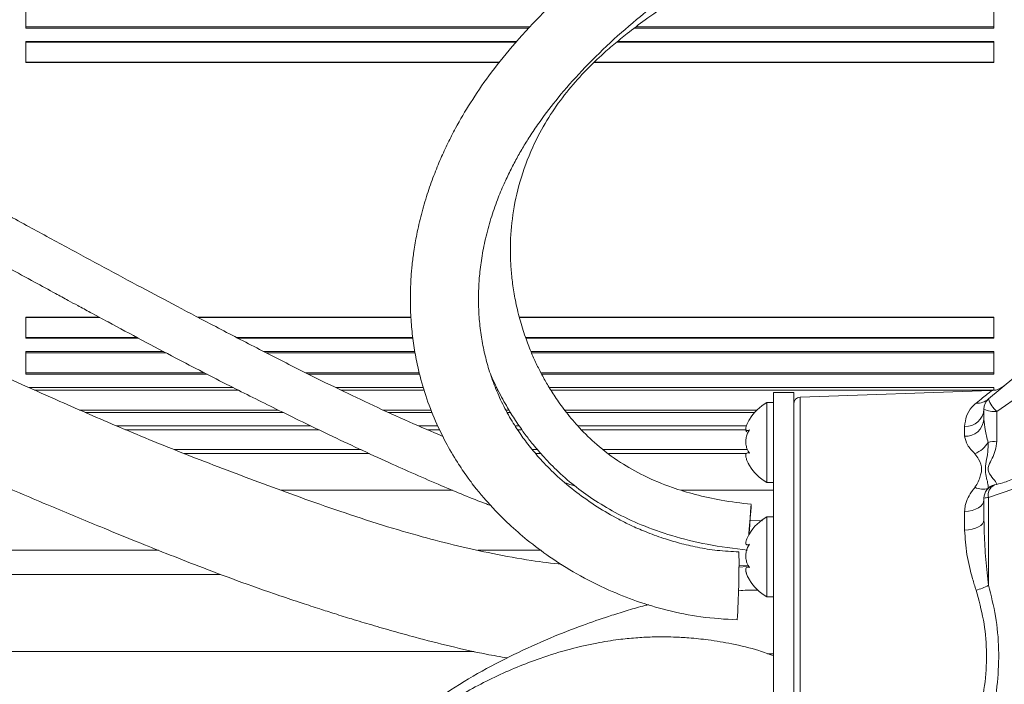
# Model space of a CAD drawing. Header units: millimetres. Extents: x 0 to 8410, y 0 to 5940.
# Tile 229 of 256: x 7245 to 7393, y 1804 to 1904. Entities that reach past the tile are written whole.
import ezdxf

# ---------------------------------------------------------------- set-up
doc = ezdxf.new("R2010")
doc.units = ezdxf.units.MM
doc.header["$LTSCALE"] = 10

msp = doc.modelspace()

# ---------------------------------------------------------------- linework, layer by layer
at = {"color": 7, "linetype": 'Continuous', "lineweight": 0}
for p, q in [((7246.000714, 1902.263567), (7246.000714, 1905.668423)), ((7391.000717, 1902.263567), (7391.000717, 1905.668423)), ((7246.000714, 1902.263567), (7321.354738, 1902.263567)), ((7337.125427, 1902.263567), (7391.000717, 1902.263567)), ((7246.000714, 1900.263533), (7319.526738, 1900.263533)), ((7246.000714, 1897.101984), (7246.000714, 1900.263533)), ((7334.603495, 1900.263533), (7391.000717, 1900.263533)), ((7391.000717, 1897.101984), (7391.000717, 1900.263533)), ((7246.000714, 1897.101984), (7316.92732, 1897.101984)), ((7331.095568, 1897.101984), (7391.000717, 1897.101984)), ((7246.000714, 1858.987525), (7256.94809, 1858.987525)), ((7246.000714, 1855.825976), (7246.000714, 1858.987525)), ((7271.703145, 1858.987525), (7303.688965, 1858.987525)), ((7319.908581, 1858.987525), (7391.000717, 1858.987525)), ((7391.000717, 1855.825976), (7391.000717, 1858.987525)), ((7246.000714, 1855.825976), (7262.868843, 1855.825976)), ((7277.761853, 1855.825976), (7303.980804, 1855.825976)), ((7320.881656, 1855.825976), (7391.000717, 1855.825976)), ((7246.000714, 1853.825972), (7266.627452, 1853.825972)), ((7246.000714, 1850.421086), (7246.000714, 1853.825972)), ((7281.630344, 1853.825972), (7304.270006, 1853.825972)), ((7321.648351, 1853.825972), (7391.000717, 1853.825972)), ((7391.000717, 1850.421086), (7391.000717, 1853.825972)), ((7246.000714, 1850.421086), (7273.167855, 1850.421086)), ((7288.356117, 1850.421086), (7305.011189, 1850.421086)), ((7323.254398, 1850.421086), (7391.000717, 1850.421086)), ((7390.183239, 1846.713051), (7393.981947, 1849.876598)), ((7246.44748, 1848.421082), (7277.060083, 1848.421082)), ((7292.413018, 1848.421082), (7305.551982, 1848.421082)), ((7316.3371, 1848.421082), (7316.560662, 1848.421082)), ((7324.395231, 1848.421082), (7391.000717, 1848.421082)), ((7390.588774, 1847.978011), (7361.965827, 1846.978471)), ((7391.000717, 1848.017887), (7391.000717, 1848.421082)), ((7392.333775, 1848.542944), (7392.429373, 1848.62189)), ((7361.000723, 1847.69477), (7358.000717, 1847.69477)), ((7358.000717, 1769.788191), (7358.000717, 1847.69477)), ((7361.000723, 1769.788191), (7361.000723, 1847.69477)), ((7358.000717, 1846.194759), (7357.000715, 1846.194759)), ((7357.000715, 1846.194759), (7357.000715, 1835.143402)), ((7389.500721, 1843.653277), (7389.500721, 1845.208302)), ((7254.890582, 1844.694272), (7284.549973, 1844.694272)), ((7300.336606, 1844.694272), (7306.85646, 1844.694272)), ((7318.111024, 1844.694272), (7318.584821, 1844.694272)), ((7326.960734, 1844.694272), (7355.139858, 1844.694272)), ((7259.541369, 1842.694268), (7288.67676, 1842.694268)), ((7304.805345, 1842.694268), (7307.72183, 1842.694268)), ((7319.285116, 1842.694268), (7319.878853, 1842.694268)), ((7328.666798, 1842.694268), (7353.935501, 1842.694268)), ((7354.069373, 1841.973171), (7354.332155, 1841.973171)), ((7269.684396, 1838.544771), (7297.468669, 1838.544771)), ((7322.358451, 1838.544771), (7323.122806, 1838.544771)), ((7333.303726, 1838.544771), (7353.948749, 1838.544771)), ((7354.378021, 1838.639841), (7354.161641, 1838.639841)), ((7357.000715, 1835.143402), (7357.000715, 1834.194765)), ((7357.000715, 1834.194765), (7358.000717, 1834.194765)), ((7389.500721, 1828.589246), (7389.500721, 1831.861094)), ((7358.000717, 1829.069779), (7357.000715, 1829.069779)), ((7357.000715, 1829.069779), (7357.000715, 1817.069754)), ((7356.344781, 1828.484997), (7354.476831, 1828.556523)), ((7354.069359, 1824.84816), (7354.332155, 1824.84816)), ((7239.500723, 1824.044779), (7265.853829, 1824.044779)), ((7313.712261, 1824.044779), (7323.162681, 1824.044779)), ((7354.06015, 1821.635619), (7352.808512, 1821.530894)), ((7352.813161, 1821.781889), (7354.268826, 1821.705923)), ((7354.378021, 1821.51483), (7354.161641, 1821.51483)), ((7357.000715, 1817.069754), (7358.000717, 1817.069754)), ((7357.105053, 1808.55836), (7358.000717, 1808.517412))]:
    msp.add_line(p, q, dxfattribs=at)
at = {"color": 8, "linetype": 'Continuous', "lineweight": 0}
for p, q in [((7246.000714, 1902.471706), (7321.544981, 1902.471706)), ((7337.399742, 1902.471706), (7391.000717, 1902.471706)), ((7246.000714, 1900.177047), (7319.447688, 1900.177047)), ((7334.497756, 1900.177047), (7391.000717, 1900.177047)), ((7246.000714, 1897.18847), (7316.995955, 1897.18847)), ((7331.184125, 1897.18847), (7391.000717, 1897.18847)), ((7246.000714, 1858.901039), (7257.108188, 1858.901039)), ((7271.867684, 1858.901039), (7303.694657, 1858.901039)), ((7319.928921, 1858.901039), (7391.000717, 1858.901039)), ((7246.000714, 1855.912462), (7262.706301, 1855.912462)), ((7277.595079, 1855.912462), (7303.969777, 1855.912462)), ((7320.848501, 1855.912462), (7391.000717, 1855.912462)), ((7246.000714, 1853.617832), (7267.018623, 1853.617832)), ((7282.039723, 1853.617832), (7304.309732, 1853.617832)), ((7321.738205, 1853.617832), (7391.000717, 1853.617832)), ((7246.000714, 1850.629226), (7272.764525, 1850.629226)), ((7287.933907, 1850.629226), (7304.954908, 1850.629226)), ((7323.149613, 1850.629226), (7391.000717, 1850.629226)), ((7247.278831, 1848.051951), (7277.798778, 1848.051951)), ((7293.167448, 1848.051951), (7305.65179, 1848.051951)), ((7316.496841, 1848.051951), (7316.738761, 1848.051951)), ((7324.629969, 1848.051951), (7391.000717, 1848.051951)), ((7361.965827, 1846.978471), (7361.965827, 1805.944756)), ((7395.153656, 1847.419605), (7391.430921, 1844.862119)), ((7254.048264, 1845.063374), (7283.78833, 1845.063374)), ((7299.524478, 1845.063374), (7306.720084, 1845.063374)), ((7317.913926, 1845.063374), (7318.370587, 1845.063374)), ((7326.691768, 1845.063374), (7355.4885, 1845.063374)), ((7391.430921, 1844.862119), (7391.430921, 1840.376482)), ((7260.924793, 1842.113808), (7289.874471, 1842.113808)), ((7306.14934, 1842.113808), (7307.99847, 1842.113808)), ((7319.657928, 1842.113808), (7320.29017, 1842.113808)), ((7329.211987, 1842.113808), (7353.85578, 1842.113808)), ((7386.605418, 1841.134891), (7386.605418, 1842.586056)), ((7268.232173, 1839.125231), (7296.223677, 1839.125231)), ((7321.857504, 1839.125231), (7322.630069, 1839.125231)), ((7332.530818, 1839.125231), (7353.985465, 1839.125231)), ((7284.210927, 1833.044753), (7309.925011, 1833.044753)), ((7344.15961, 1833.044753), (7358.000717, 1833.044753)), ((7393.981947, 1833.258048), (7390.183239, 1831.939861)), ((7390.183239, 1831.939861), (7390.183239, 1818.81018)), ((7386.605418, 1827.076927), (7386.605418, 1829.883024)), ((7275.145179, 1820.444778), (7223.000727, 1820.444778)), ((7223.000727, 1808.891013), (7313.132218, 1808.891013)), ((7361.965827, 1805.944756), (7361.965827, 1764.911071))]:
    msp.add_line(p, q, dxfattribs=at)
at = {"color": 8, "linetype": 'Continuous', "lineweight": 0, "flags": 128}
for points in [[(7389.500721, 1831.596181), (7389.445602, 1831.269101), (7389.28227, 1830.95403), (7389.016732, 1830.662564), (7388.658739, 1830.405399), (7388.221449, 1830.191985), (7387.720927, 1830.030188), (7387.175574, 1829.92591), (7386.605418, 1829.883024)], [(7389.500721, 1828.589246), (7389.445602, 1828.300491), (7389.28227, 1828.022376), (7389.016732, 1827.765063), (7388.658739, 1827.538058), (7388.221449, 1827.349648), (7387.720927, 1827.206806), (7387.175574, 1827.114776), (7386.605418, 1827.076927)]]:
    msp.add_lwpolyline(points, dxfattribs=at)
at = {"color": 7, "linetype": 'Continuous', "lineweight": 0, "flags": 128}
for points in [[(7354.418835, 1827.800259), (7354.503131, 1828.896269), (7354.573539, 1829.840645), (7354.6224, 1830.531046), (7354.644454, 1830.892638), (7354.637287, 1830.88629), (7354.601688, 1830.512658), (7354.541502, 1829.812214), (7354.463271, 1828.860894), (7354.375443, 1827.761784), (7354.287571, 1826.633975), (7354.263416, 1826.318756)], [(7354.307896, 1826.398567), (7354.329771, 1826.671407), (7354.418835, 1827.800259)]]:
    msp.add_lwpolyline(points, dxfattribs=at)
at = {"color": 7, "linetype": 'Continuous', "lineweight": 0}
for centre, radius, start, end in [((7362.000719, 1845.979076), 1, 92, 180), ((7391.500719, 1845.208303), 2, 131.20369917, 180), ((7360.3997, 1840.075376), 7, 119.04974724, 149.33627736), ((7360.3997, 1840.075376), 7, 149.33627736, 152.51125362), ((7360.3997, 1840.314154), 7, 207.43744335, 210.5143211), ((7360.3997, 1840.314154), 7, 210.5143211, 240.95025276), ((7391.500719, 1831.861106), 2, 103.22412591, 180), ((7360.3997, 1822.950376), 7, 119.04974724, 149.33623771), ((7360.3997, 1822.950376), 7, 149.33623771, 152.51134612), ((7219.521188, 1822.196264), 133.293905, 356.30929597, 0.69478696), ((7360.3997, 1823.189154), 7, 207.43736953, 210.51437244), ((7360.3997, 1823.189154), 7, 210.51437244, 240.95025276)]:
    msp.add_arc(centre, radius, start, end, dxfattribs=at)
at = {"color": 8, "linetype": 'Continuous', "lineweight": 0}
for centre, radius, start, end in [((7388.51115, 1848.656452), 2.563726, 265.53868278, 310.708484), ((7394.246979, 1848.106361), 4.295963, 198.92499294, 229.04145807), ((7386.691577, 1845.400444), 2.815707, 268.24650264, 356.08713376), ((7390.975642, 1847.877795), 3.049849, 241.07891435, 278.58515039), ((7386.739777, 1843.903932), 2.772299, 267.22208608, 354.81255591), ((7391.414073, 1835.11076), 5.265749, 89.81668311, 104.23462869), ((7386.484897, 1842.44709), 4.265158, 293.00502711, 328.44140946), ((7389.271522, 1835.533154), 2.333955, 241.32991338, 291.29807644), ((7391.494454, 1831.857378), 2.035884, 91.78830111, 132.49120183), ((7391.769278, 1832.339842), 1.635697, 115.97699774, 194.15420134), ((7390.084405, 1829.799878), 2.142265, 87.3556929, 105.81076033), ((7385.997652, 1826.569263), 8.816037, 285.21755536, 298.34435756)]:
    msp.add_arc(centre, radius, start, end, dxfattribs=at)
at = {"color": 7, "linetype": 'Continuous', "lineweight": 0}
for points, knots in [([(7400.980717, 1934.144721), (7398.867551, 1934.144946), (7394.947268, 1934.145364), (7389.525847, 1934.032631), (7385.046695, 1933.802898), (7381.385209, 1933.49538), (7377.253323, 1933.019663), (7372.315819, 1932.214813), (7366.212619, 1930.7701), (7360.003913, 1928.760523), (7353.796447, 1926.141288), (7347.868307, 1923.085218), (7341.634433, 1919.354274), (7335.256027, 1914.923373), (7328.81419, 1909.703641), (7323.327331, 1904.524764), (7318.824661, 1899.599723), (7315.380056, 1895.262086), (7312.5916, 1891.178827), (7310.622337, 1887.811435), (7309.188328, 1885.022318), (7308.096563, 1882.662927), (7307.055388, 1880.120056), (7306.072857, 1877.331647), (7305.213761, 1874.382672), (7304.557558, 1871.51665), (7304.12194, 1868.989217), (7303.854716, 1866.864706), (7303.679202, 1864.836413), (7303.577841, 1862.574814), (7303.595903, 1859.969825), (7303.778938, 1857.1837), (7304.136637, 1854.369868), (7304.739067, 1851.206756), (7305.681293, 1847.706105), (7307.076203, 1843.913113), (7308.736557, 1840.416582), (7310.452237, 1837.468349), (7311.777748, 1835.504796), (7312.751583, 1834.178297), (7313.563921, 1833.127184), (7314.725068, 1831.726267), (7316.333687, 1829.952071), (7318.463099, 1827.840776), (7321.172481, 1825.470864), (7324.512316, 1822.960986), (7328.562827, 1820.412379), (7332.948651, 1818.183293), (7337.51492, 1816.356475), (7342.119973, 1814.971695), (7347.178646, 1813.954898), (7350.718945, 1813.73111), (7352.538667, 1813.616082)], [0, 0, 0, 0, 0.0243904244, 0.0452483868, 0.062587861, 0.0762003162, 0.087772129, 0.1108413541, 0.1344738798, 0.1615726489, 0.18899283, 0.2168001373, 0.2445905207, 0.281758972, 0.3189785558, 0.3578393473, 0.3882390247, 0.4171263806, 0.4430352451, 0.4675097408, 0.481723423, 0.4963363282, 0.5123774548, 0.5299558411, 0.5490565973, 0.5679130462, 0.5837186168, 0.596440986, 0.6077920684, 0.6218803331, 0.6387177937, 0.6562849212, 0.6738264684, 0.6913047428, 0.7155665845, 0.7394951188, 0.7626462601, 0.7816432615, 0.7959311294, 0.8007959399, 0.8077039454, 0.8172773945, 0.8293899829, 0.8439004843, 0.8606351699, 0.8793814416, 0.8999833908, 0.9223531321, 0.9402593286, 0.9591220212, 0.978988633, 1, 1, 1, 1]), ([(7352.805129, 1823.812589), (7351.71868, 1823.864305), (7349.619539, 1823.964225), (7346.644893, 1824.459093), (7343.960245, 1825.079678), (7341.34707, 1825.86068), (7338.894115, 1826.764704), (7336.675422, 1827.740806), (7334.233984, 1828.962091), (7331.467514, 1830.580969), (7328.384372, 1832.751326), (7325.650326, 1835.046217), (7323.393191, 1837.293761), (7321.566948, 1839.415034), (7320.003711, 1841.507903), (7318.537985, 1843.799308), (7317.226566, 1846.268641), (7316.110648, 1848.855451), (7315.263878, 1851.342586), (7314.613135, 1853.841186), (7314.145654, 1856.359007), (7313.869499, 1858.878528), (7313.778667, 1861.098312), (7313.80227, 1863.119839), (7313.935135, 1865.286142), (7314.255778, 1867.877181), (7314.817939, 1870.754782), (7315.603365, 1873.657385), (7316.546395, 1876.391017), (7317.533201, 1878.782903), (7318.510068, 1880.857825), (7319.484565, 1882.720961), (7320.509102, 1884.507528), (7321.662035, 1886.354658), (7323.332811, 1888.809731), (7325.808368, 1892.041861), (7329.292186, 1895.995955), (7333.412504, 1900.070011), (7337.460074, 1903.589317), (7341.11784, 1906.46612), (7344.268025, 1908.757608), (7347.427758, 1910.882162), (7350.688059, 1912.901986), (7354.325467, 1914.955978), (7358.614232, 1917.105967), (7363.748306, 1919.25725), (7369.67601, 1921.160887), (7376.355468, 1922.632313), (7383.81536, 1923.561844), (7392.111016, 1923.944966), (7397.91999, 1923.944868), (7400.980717, 1923.944816)], [0, 0, 0, 0, 0.0138887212, 0.026834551, 0.0388388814, 0.0498714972, 0.0629960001, 0.0741948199, 0.083471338, 0.1017926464, 0.1212488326, 0.1417429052, 0.1608692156, 0.1776089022, 0.1933983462, 0.2117881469, 0.2330874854, 0.2539578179, 0.2752116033, 0.2938319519, 0.3149484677, 0.3369815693, 0.3555996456, 0.3691714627, 0.3863819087, 0.4079533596, 0.4312199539, 0.4552746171, 0.4774191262, 0.4960876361, 0.5115213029, 0.5257858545, 0.5393542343, 0.5529426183, 0.5684515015, 0.5954400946, 0.6267521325, 0.6600340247, 0.6919700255, 0.7124263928, 0.7321574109, 0.7511127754, 0.7692329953, 0.7883833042, 0.8112483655, 0.8368366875, 0.8644302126, 0.893954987, 0.9258263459, 0.9609181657, 1, 1, 1, 1]), ([(7354.644722, 1830.936417), (7353.142207, 1831.119804), (7350.294448, 1831.467382), (7346.344712, 1832.339076), (7342.410877, 1833.519392), (7338.609047, 1835.109798), (7334.783642, 1837.294074), (7331.587553, 1839.717669), (7328.970909, 1842.266238), (7326.992237, 1844.594832), (7325.460339, 1846.704651), (7324.261112, 1848.595347), (7323.283741, 1850.329008), (7322.425021, 1852.036668), (7321.588244, 1853.91791), (7320.737518, 1856.140312), (7319.935835, 1858.717469), (7319.306862, 1861.396391), (7318.894327, 1863.910138), (7318.656587, 1866.227774), (7318.55651, 1868.474936), (7318.60207, 1871.568322), (7319.040918, 1875.617785), (7320.289791, 1880.633039), (7322.185724, 1885.24324), (7324.475785, 1889.258204), (7326.874795, 1892.604852), (7329.456098, 1895.561296), (7331.885325, 1897.926222), (7334.058907, 1899.838031), (7336.233538, 1901.615078), (7338.936202, 1903.663063), (7342.400211, 1906.079259), (7346.514175, 1908.710727), (7350.893922, 1911.290391), (7355.094676, 1913.597933), (7358.830697, 1915.543858), (7362.088159, 1917.175591), (7365.094951, 1918.626053), (7368.353463, 1920.072472), (7370.718072, 1921.111537), (7372.165533, 1921.594995), (7372.218973, 1921.612844)], [0, 0, 0, 0, 0.0254105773, 0.0481613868, 0.068660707, 0.0963054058, 0.1212554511, 0.1511475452, 0.1769644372, 0.1996262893, 0.2201699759, 0.2379791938, 0.2538617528, 0.2698108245, 0.2863773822, 0.306875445, 0.3320407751, 0.3580436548, 0.3809984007, 0.4014675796, 0.4221028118, 0.4431088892, 0.4870946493, 0.5340941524, 0.581656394, 0.6165067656, 0.6491529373, 0.679339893, 0.7052322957, 0.7225702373, 0.7402643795, 0.7628926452, 0.7904923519, 0.8229602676, 0.8565937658, 0.8864642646, 0.9124389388, 0.9345501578, 0.953420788, 0.9731927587, 0.999010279, 1, 1, 1, 1]), ([(7308.477706, 1841.108218), (7306.7924, 1841.828228), (7303.295292, 1843.32229), (7298.143742, 1845.674031), (7292.799272, 1848.21177), (7287.112202, 1851.020832), (7280.924759, 1854.175291), (7274.675741, 1857.4186), (7268.793366, 1860.511774), (7263.21606, 1863.474249), (7257.713699, 1866.423209), (7251.966364, 1869.528551), (7245.861943, 1872.852764), (7239.783701, 1876.180808), (7233.959634, 1879.38052), (7228.696907, 1882.268913), (7223.893627, 1884.887411), (7219.885032, 1887.045304), (7216.782124, 1888.694756), (7214.158564, 1890.073821), (7211.618453, 1891.39147), (7209.008951, 1892.715982), (7206.485278, 1893.95004), (7204.167204, 1895.001628), (7202.223152, 1895.767486), (7200.648339, 1896.248068), (7199.394513, 1896.48449), (7198.46143, 1896.534701), (7197.626272, 1896.466623), (7196.849297, 1896.298024), (7195.983046, 1895.939929), (7195.144921, 1895.337333), (7194.600932, 1894.76872), (7194.404201, 1894.419243), (7194.375208, 1894.36774)], [0, 0, 0, 0, 0.0326792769, 0.067811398, 0.101033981, 0.1383668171, 0.1811305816, 0.2253558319, 0.2646934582, 0.3006326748, 0.3392527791, 0.3776726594, 0.4195576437, 0.4666716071, 0.5059726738, 0.5446167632, 0.5821447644, 0.6148611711, 0.6401215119, 0.6605502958, 0.6852158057, 0.7131679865, 0.7433957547, 0.7759477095, 0.8103463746, 0.8416006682, 0.8687507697, 0.8919603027, 0.9049340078, 0.9217723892, 0.942452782, 0.9669256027, 0.9951257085, 1, 1, 1, 1]), ([(7198.674134, 1889.63221), (7198.678711, 1889.628818), (7198.693791, 1889.617643), (7198.938568, 1889.570666), (7199.56438, 1889.393226), (7200.568402, 1889.033702), (7202.047342, 1888.415152), (7204.110479, 1887.458334), (7206.749566, 1886.151975), (7209.739296, 1884.618808), (7212.781403, 1883.026582), (7215.66509, 1881.496866), (7218.467268, 1879.994655), (7221.4502, 1878.381379), (7224.981883, 1876.456069), (7229.239571, 1874.121373), (7233.948061, 1871.532897), (7238.765526, 1868.891294), (7243.199094, 1866.468527), (7247.064044, 1864.360049), (7250.040115, 1862.736931), (7252.19495, 1861.563914), (7253.927216, 1860.622491), (7255.911708, 1859.546362), (7260.781914, 1856.914887), (7267.718319, 1853.214486), (7276.133673, 1848.865398), (7283.788904, 1845.042413), (7291.732686, 1841.193883), (7299.974058, 1837.328961), (7307.833366, 1833.880274), (7312.926794, 1831.743839), (7315.418667, 1830.829563), (7315.637699, 1830.749199)], [0, 0, 0, 0, 0.0105319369, 0.0346951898, 0.0606647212, 0.0887553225, 0.1189604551, 0.1515850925, 0.1866264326, 0.2198007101, 0.2497463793, 0.27602558, 0.2982816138, 0.3219667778, 0.3500654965, 0.3830398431, 0.4213167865, 0.4574669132, 0.491132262, 0.5196425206, 0.5425093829, 0.5562959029, 0.5666847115, 0.5802902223, 0.5995649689, 0.67256945, 0.7298003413, 0.7788219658, 0.8341224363, 0.8962430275, 0.9501028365, 0.9956141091, 1, 1, 1, 1]), ([(7326.277858, 1821.932033), (7324.760306, 1822.114411), (7321.289824, 1822.531491), (7316.082433, 1823.49324), (7310.616452, 1824.693696), (7305.118751, 1826.112042), (7299.23232, 1827.838496), (7293.150606, 1829.831995), (7287.20689, 1831.93441), (7281.586484, 1834.001549), (7276.140484, 1836.033168), (7270.671686, 1838.135873), (7265.266597, 1840.295013), (7260.179267, 1842.411223), (7255.493537, 1844.422938), (7250.661521, 1846.544537), (7245.368267, 1848.89706), (7239.598479, 1851.48211), (7233.877518, 1854.113163), (7228.386186, 1856.690659), (7223.087756, 1859.208356), (7217.948461, 1861.672165), (7213.555715, 1863.796578), (7209.933439, 1865.551678), (7207.21473, 1866.868422), (7205.000777, 1867.937395), (7203.256444, 1868.77649), (7201.978724, 1869.393767), (7201.106334, 1869.838433), (7201.043783, 1869.865163), (7201.018325, 1869.876042)], [0, 0, 0, 0, 0.0294120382, 0.0672621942, 0.101846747, 0.1370898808, 0.1765967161, 0.2200142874, 0.2604933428, 0.2980893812, 0.3355904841, 0.3728474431, 0.4115972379, 0.4483283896, 0.4801264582, 0.5112527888, 0.5515920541, 0.594278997, 0.6363902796, 0.6777711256, 0.7180779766, 0.7592403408, 0.8031058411, 0.8335118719, 0.8644778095, 0.8944191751, 0.9235780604, 0.9521824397, 0.9805384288, 1, 1, 1, 1]), ([(7193.841896, 1856.735036), (7193.824329, 1856.73792), (7193.688795, 1856.760167), (7194.380874, 1856.462063), (7195.287482, 1855.997465), (7196.756388, 1855.272634), (7198.686138, 1854.328227), (7201.128537, 1853.150308), (7203.959187, 1851.782709), (7207.095057, 1850.265248), (7210.507083, 1848.61588), (7215.133762, 1846.387214), (7220.925314, 1843.618092), (7227.86439, 1840.372463), (7234.86345, 1837.152741), (7242.237193, 1833.839631), (7249.931721, 1830.556945), (7256.824119, 1827.698558), (7262.459179, 1825.401056), (7267.184174, 1823.50531), (7272.143149, 1821.559908), (7277.805692, 1819.420725), (7282.972307, 1817.597801), (7287.138794, 1816.199416), (7289.876246, 1815.307245), (7292.36292, 1814.516101), (7294.957671, 1813.71061), (7297.88217, 1812.830249), (7301.038232, 1811.916491), (7304.96263, 1810.831083), (7309.605549, 1809.6509), (7314.218865, 1808.590282), (7317.087434, 1808.097314), (7318.14856, 1807.914958)], [0, 0, 0, 0, 0.0054322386, 0.0419103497, 0.0767735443, 0.1099030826, 0.1417193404, 0.1727477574, 0.2031540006, 0.2327030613, 0.2616214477, 0.2898292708, 0.3432719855, 0.3933484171, 0.441603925, 0.4933057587, 0.5492691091, 0.6010829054, 0.6348584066, 0.6644695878, 0.6973183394, 0.7352654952, 0.7784540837, 0.8004672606, 0.8179690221, 0.8326065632, 0.8494961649, 0.8689541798, 0.8898954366, 0.9111183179, 0.9453203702, 0.9797732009, 1, 1, 1, 1]), ([(7315.612084, 1850.421086), (7315.639956, 1850.351667), (7316.058196, 1849.30999), (7317.01725, 1847.416149), (7318.417212, 1844.910141), (7319.65225, 1843.002894), (7320.751724, 1841.450176), (7321.884912, 1839.968511), (7323.440685, 1838.131234), (7325.508487, 1835.991292), (7328.023168, 1833.781542), (7330.966624, 1831.623327), (7334.30079, 1829.623417), (7338.249842, 1827.757538), (7342.873171, 1826.127212), (7348.223697, 1824.800724), (7352.074419, 1824.314169), (7354.105017, 1824.057594)], [0, 0, 0, 0, 0.005623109, 0.0843782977, 0.1553578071, 0.2131769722, 0.2447947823, 0.2879650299, 0.3432813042, 0.4091918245, 0.4842800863, 0.5532612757, 0.6278666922, 0.7085019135, 0.7962499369, 0.8925566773, 1, 1, 1, 1]), ([(7392.429112, 1848.622218), (7392.437591, 1848.629117), (7392.453866, 1848.64236), (7392.452702, 1848.641448), (7392.452334, 1848.641097), (7392.450847, 1848.639923), (7392.446962, 1848.636813), (7392.441602, 1848.632542), (7392.433342, 1848.625945), (7392.407399, 1848.605583), (7392.308717, 1848.530152), (7392.106854, 1848.394003), (7391.691074, 1848.177475), (7391.16783, 1848.004836), (7390.752277, 1847.996146), (7390.586226, 1847.992674)], [0, 0, 0, 0, 0.1283570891, 0.2463833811, 0.2973972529, 0.3291350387, 0.3403459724, 0.3460423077, 0.3496820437, 0.3553400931, 0.3797364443, 0.4700749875, 0.5943603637, 0.837909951, 1, 1, 1, 1]), ([(7354.408032, 1842.083529), (7354.260216, 1842.024672), (7354.004104, 1841.922696), (7353.833859, 1842.075289), (7353.830475, 1842.393551), (7353.95511, 1842.826938), (7354.120367, 1843.155308), (7354.19578, 1843.305156)], [0, 0, 0, 0, 0.2668791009, 0.462402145, 0.6583920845, 0.8441106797, 1, 1, 1, 1]), ([(7354.408032, 1838.587299), (7354.260144, 1838.802373), (7354.00391, 1839.175015), (7353.834403, 1839.924834), (7353.828449, 1840.62854), (7353.971447, 1841.298959), (7354.185036, 1841.77544), (7354.353353, 1842.007985), (7354.408032, 1842.083529)], [0, 0, 0, 0, 0.235565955, 0.4081467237, 0.5811459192, 0.7450728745, 0.917184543, 1, 1, 1, 1]), ([(7353.857047, 1842.225239), (7353.84989, 1842.13728), (7353.832573, 1841.924446), (7353.924995, 1841.845841), (7353.979221, 1841.799721)], [0, 0, 0, 0, 0.4132774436, 1, 1, 1, 1]), ([(7354.408032, 1836.698547), (7354.260151, 1836.972479), (7354.003921, 1837.447115), (7353.834405, 1838.044091), (7353.82843, 1838.430483), (7353.971437, 1838.632596), (7354.185006, 1838.655308), (7354.353342, 1838.603976), (7354.408032, 1838.587299)], [0, 0, 0, 0, 0.2355525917, 0.4081364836, 0.5811351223, 0.7450643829, 0.9171740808, 1, 1, 1, 1]), ([(7354.193515, 1837.089136), (7354.21093, 1837.051153), (7354.268398, 1836.925807), (7354.350683, 1836.791886), (7354.408032, 1836.698547)], [0, 0, 0, 0, 0.3030329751, 1, 1, 1, 1]), ([(7394.367478, 1834.986642), (7394.33665, 1834.971084), (7393.655201, 1834.627157), (7392.532658, 1834.189988), (7391.469638, 1833.939557), (7391.047916, 1833.840206)], [0, 0, 0, 0, 0.0277899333, 0.6143043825, 1, 1, 1, 1]), ([(7328.220165, 1833.694831), (7327.979599, 1833.763873), (7327.49947, 1833.90167), (7327.029637, 1834.0708), (7326.795212, 1834.155187)], [0, 0, 0, 0, 0.50104639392, 1, 1, 1, 1]), ([(7354.408032, 1824.958518), (7354.260223, 1824.899668), (7354.004117, 1824.7977), (7353.83386, 1824.95024), (7353.830456, 1825.268514), (7353.955098, 1825.701905), (7354.120361, 1826.030287), (7354.19578, 1826.180145)], [0, 0, 0, 0, 0.26686237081, 0.46238615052, 0.65837806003, 0.84409892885, 1, 1, 1, 1]), ([(7354.408032, 1821.462289), (7354.260144, 1821.677362), (7354.003911, 1822.050003), (7353.834401, 1822.799825), (7353.828453, 1823.503536), (7353.971436, 1824.173967), (7354.185042, 1824.650434), (7354.353353, 1824.882974), (7354.408032, 1824.958518)], [0, 0, 0, 0, 0.2355659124, 0.4081462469, 0.5811452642, 0.7450789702, 0.9171843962, 1, 1, 1, 1]), ([(7354.408032, 1819.573537), (7354.260145, 1819.847492), (7354.003914, 1820.32215), (7353.834402, 1820.91911), (7353.828451, 1821.305501), (7353.971445, 1821.507624), (7354.185031, 1821.530298), (7354.353353, 1821.478964), (7354.408032, 1821.462289)], [0, 0, 0, 0, 0.23556893, 0.4081483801, 0.5811474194, 0.7450771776, 0.9171877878, 1, 1, 1, 1]), ([(7353.857047, 1821.039126), (7353.850766, 1820.978394), (7353.83498, 1820.82577), (7353.97535, 1820.398929), (7354.184573, 1819.950155), (7354.353237, 1819.665888), (7354.408032, 1819.573537)], [0, 0, 0, 0, 0.2054970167, 0.5164323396, 0.8429005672, 1, 1, 1, 1]), ([(7355.613238, 1818.082616), (7355.538411, 1818.085495), (7354.582106, 1818.12229), (7353.617897, 1818.057743), (7352.729133, 1817.998246)], [0, 0, 0, 0, 0.0782464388, 1, 1, 1, 1]), ([(7339.268527, 1815.904692), (7339.081036, 1815.859021), (7338.066257, 1815.611834), (7336.228847, 1815.072172), (7333.305757, 1814.175861), (7329.615027, 1812.914371), (7324.930885, 1811.105868), (7319.703806, 1808.784435), (7314.264841, 1805.989111), (7309.200103, 1802.913953), (7304.563397, 1799.600622), (7300.410742, 1796.107349), (7296.706742, 1792.332337), (7293.669614, 1788.584573), (7291.378643, 1785.200557), (7289.821321, 1782.483291), (7288.769223, 1780.399895), (7287.932828, 1778.579652), (7287.06982, 1776.501076), (7286.101115, 1773.821747), (7285.10316, 1770.487009), (7284.201534, 1766.578717), (7283.415208, 1761.716511), (7282.925554, 1756.204303), (7282.813929, 1750.298255), (7283.069109, 1744.763322), (7283.607469, 1739.680857), (7284.296692, 1735.180366), (7284.949905, 1731.547537), (7285.478421, 1728.799062), (7285.885101, 1726.743124), (7286.293184, 1724.707097), (7286.781616, 1722.292491), (7287.417998, 1719.177469), (7288.32429, 1714.769321), (7289.457726, 1709.250732), (7290.714868, 1702.975366), (7291.879191, 1696.949937), (7292.938284, 1691.397176), (7293.90751, 1686.313448), (7294.820788, 1681.557953), (7295.718191, 1676.972405), (7296.570972, 1672.806717), (7297.414868, 1668.927705), (7298.291264, 1665.176677), (7299.334787, 1661.133685), (7300.570188, 1656.870054), (7301.937668, 1652.711464), (7303.270149, 1649.153488), (7304.430926, 1646.382498), (7305.386818, 1644.296214), (7306.340903, 1642.371863), (7307.455865, 1640.299495), (7308.892946, 1637.889659), (7310.58624, 1635.384301), (7312.804137, 1632.518929), (7315.41914, 1629.76466), (7318.056115, 1627.744864), (7320.273398, 1626.49517), (7322.236115, 1625.642897), (7324.585401, 1624.941974), (7326.99564, 1624.527182), (7329.118324, 1624.352507), (7330.867284, 1624.306222), (7332.45968, 1624.325641), (7334.194912, 1624.399706), (7336.233969, 1624.539929), (7338.690143, 1624.758194), (7341.295135, 1625.001197), (7344.241607, 1625.259293), (7347.539663, 1625.537028), (7351.529062, 1625.860649), (7355.885892, 1626.204668), (7360.492952, 1626.562528), (7364.87341, 1626.900582), (7369.088358, 1627.227751), (7373.192331, 1627.550263), (7377.410702, 1627.887084), (7381.425543, 1628.213209), (7385.223246, 1628.525044), (7388.992818, 1628.833072), (7393.324292, 1629.180854), (7398.489564, 1629.581519), (7404.448804, 1630.015596), (7410.882671, 1630.446822), (7417.465479, 1630.858188), (7424.120337, 1631.246153), (7431.465274, 1631.652229), (7439.363028, 1632.036774), (7447.535978, 1632.27339), (7455.078992, 1632.32707), (7461.889327, 1632.304421), (7467.983315, 1632.263175), (7473.672284, 1632.221051), (7480.121245, 1632.170441), (7487.797498, 1632.111371), (7496.879956, 1632.049154), (7506.739105, 1631.986835), (7517.01623, 1631.922906), (7527.547002, 1631.856772), (7538.155715, 1631.792104), (7549.038811, 1631.72784), (7560.181473, 1631.675376), (7571.554577, 1631.647804), (7583.060108, 1631.655627), (7594.49172, 1631.681491), (7605.583249, 1631.709774), (7616.081785, 1631.726229), (7625.238581, 1631.736816), (7633.209063, 1631.747407), (7640.256254, 1631.763558), (7646.853312, 1631.783597), (7652.905379, 1631.800696), (7658.31022, 1631.806229), (7663.000775, 1631.792509), (7666.914646, 1631.761568), (7670.04942, 1631.718539), (7672.459088, 1631.672075), (7674.23044, 1631.641377), (7675.412553, 1631.640659), (7676.314771, 1631.71889), (7677.109461, 1631.90385), (7677.891401, 1632.200032), (7678.593507, 1632.589578), (7679.206604, 1633.043505), (7679.766437, 1633.56177), (7680.435174, 1634.404896), (7681.040262, 1635.617529), (7681.381157, 1637.078426), (7681.380548, 1638.615558), (7681.015356, 1640.16122), (7680.311151, 1641.572394), (7679.347542, 1642.726328), (7678.144496, 1643.602165), (7677.071339, 1644.042209), (7676.228912, 1644.220404), (7675.525514, 1644.284658), (7674.695266, 1644.243072), (7673.640391, 1643.988925), (7672.515443, 1643.398079), (7671.442531, 1642.474623), (7671.026203, 1641.57938), (7670.816786, 1641.129062)], [0, 0, 0, 0, 0.0007560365, 0.0040919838, 0.0074441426, 0.0126392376, 0.0191701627, 0.0267681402, 0.0345869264, 0.0426268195, 0.0495225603, 0.0565422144, 0.0636499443, 0.0702838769, 0.0757810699, 0.0801426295, 0.0830127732, 0.0853144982, 0.0883292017, 0.0922582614, 0.0970917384, 0.1028323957, 0.1091051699, 0.1179314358, 0.1263267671, 0.134314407, 0.1419159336, 0.1490068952, 0.1549527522, 0.1587342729, 0.16171482, 0.164408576, 0.1680813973, 0.1728006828, 0.1785836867, 0.1879120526, 0.1972080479, 0.2058093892, 0.2136657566, 0.2207372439, 0.2272595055, 0.2336893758, 0.2400149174, 0.2448596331, 0.2502322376, 0.2561511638, 0.262583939, 0.2694271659, 0.2755372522, 0.2798884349, 0.2834543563, 0.2864594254, 0.2902157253, 0.2949312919, 0.3004682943, 0.3057939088, 0.3139891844, 0.3209335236, 0.3240806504, 0.3279558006, 0.3328335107, 0.3380243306, 0.3421390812, 0.3453786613, 0.3484048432, 0.3514935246, 0.3555223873, 0.360549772, 0.3659240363, 0.3704256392, 0.3767234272, 0.3835147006, 0.3910409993, 0.398495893, 0.4058930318, 0.4118923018, 0.4181356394, 0.4246425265, 0.4307883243, 0.4357871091, 0.4410898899, 0.4469402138, 0.4541563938, 0.4627265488, 0.4715829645, 0.480444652, 0.4893108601, 0.4981791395, 0.5095162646, 0.5203480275, 0.530317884, 0.539310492, 0.5472020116, 0.5541986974, 0.5614743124, 0.5721707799, 0.5837493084, 0.5963236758, 0.6100378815, 0.6234666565, 0.6374932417, 0.6521624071, 0.6675399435, 0.6836923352, 0.7006025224, 0.7180114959, 0.735654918, 0.7533079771, 0.7707540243, 0.7853226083, 0.8003052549, 0.8154783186, 0.8305489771, 0.8451375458, 0.8587713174, 0.8711998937, 0.8824612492, 0.8926407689, 0.9018606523, 0.9101807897, 0.9170784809, 0.9227584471, 0.9274852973, 0.9313867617, 0.9334196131, 0.9366944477, 0.9410847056, 0.9462120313, 0.951824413, 0.9576494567, 0.9627848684, 0.9672293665, 0.972185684, 0.976401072, 0.9800239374, 0.9816211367, 0.9831677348, 0.9853725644, 0.9883675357, 0.9920991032, 0.9960257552, 1, 1, 1, 1]), ([(7358.000717, 1808.244094), (7357.263035, 1808.515551), (7355.224719, 1809.265623), (7351.930574, 1810.026681), (7348.427977, 1810.628715), (7345.511334, 1810.928637), (7342.713006, 1811.082324), (7340.058262, 1811.090297), (7337.307557, 1810.949799), (7334.53863, 1810.66873), (7331.264147, 1810.141806), (7327.33112, 1809.236739), (7322.181547, 1807.650742), (7316.131131, 1805.162029), (7310.680324, 1802.168307), (7306.562927, 1799.33511), (7303.669118, 1796.950041), (7301.112531, 1794.335711), (7298.795178, 1791.446965), (7296.875975, 1788.552765), (7295.395289, 1785.896174), (7294.344163, 1783.714748), (7293.404849, 1781.498878), (7292.402156, 1778.704251), (7291.478334, 1775.342892), (7290.744572, 1771.607042), (7290.264635, 1767.890786), (7289.996204, 1764.17847), (7289.888361, 1760.236324), (7290.011145, 1756.186177), (7290.41375, 1752.158748), (7290.986805, 1748.70947), (7291.626323, 1745.87679), (7292.245704, 1743.51361), (7292.903619, 1741.201099), (7293.747125, 1738.407905), (7294.896126, 1734.743353), (7296.312753, 1730.087845), (7297.786362, 1724.7043), (7299.167676, 1719.068238), (7300.41645, 1713.334696), (7301.455811, 1707.876448), (7302.295367, 1702.833158), (7302.962582, 1698.394857), (7303.565654, 1693.994706), (7304.163593, 1689.18655), (7304.769607, 1683.820296), (7305.468927, 1677.975665), (7306.426853, 1671.758511), (7307.860399, 1665.551554), (7309.706314, 1659.806584), (7311.632212, 1655.313628), (7313.408602, 1652.019482), (7314.942689, 1649.590553), (7316.538488, 1647.395428), (7318.216866, 1645.360127), (7320.135719, 1643.336997), (7322.569564, 1641.228671), (7325.53972, 1639.282075), (7328.707482, 1637.789233), (7331.718398, 1636.71325), (7334.264059, 1635.976423), (7336.333961, 1635.454138), (7338.077399, 1635.052366), (7339.683898, 1634.704829), (7340.745207, 1634.492905), (7341.233483, 1634.395406)], [0, 0, 0, 0, 0.008848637, 0.0244499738, 0.0379711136, 0.048892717, 0.0575042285, 0.0696019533, 0.0788417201, 0.0885676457, 0.1010184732, 0.1162553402, 0.134029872, 0.1616504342, 0.1897864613, 0.2039965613, 0.2182015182, 0.2324103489, 0.2459768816, 0.2612182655, 0.2731728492, 0.2819145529, 0.2898976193, 0.3016327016, 0.3173018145, 0.3317537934, 0.3477259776, 0.3629338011, 0.3772176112, 0.3959655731, 0.4125666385, 0.4269194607, 0.43889765, 0.4483951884, 0.4570533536, 0.468691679, 0.4852173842, 0.5057755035, 0.5304790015, 0.5557147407, 0.5786154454, 0.6037694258, 0.6248709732, 0.6421904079, 0.6600415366, 0.6804884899, 0.7027877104, 0.7276382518, 0.7538312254, 0.7816008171, 0.8087269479, 0.8323645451, 0.8464000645, 0.8593287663, 0.8715951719, 0.8837126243, 0.89590865, 0.910622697, 0.927187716, 0.9430302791, 0.9572429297, 0.9697284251, 0.9782161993, 0.9855306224, 0.9933430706, 1, 1, 1, 1])]:
    msp.add_open_spline(points, degree=3, knots=knots, dxfattribs=at)
at = {"color": 8, "linetype": 'Continuous', "lineweight": 0}
for points, knots in [([(7388.311728, 1846.100494), (7388.652874, 1846.377597), (7389.33885, 1846.934795), (7390.179807, 1847.596539), (7390.70234, 1848.000469), (7390.614533, 1847.932558), (7390.590995, 1847.914353)], [0, 0, 0, 0, 0.2459845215, 0.4946251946, 0.8645273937, 1, 1, 1, 1]), ([(7386.605418, 1842.586056), (7386.668, 1843.123016), (7386.794873, 1844.211597), (7387.484117, 1845.33479), (7388.088995, 1845.894422), (7388.311728, 1846.100494)], [0, 0, 0, 0, 0.380798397, 0.7719926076, 1, 1, 1, 1]), ([(7389.500721, 1843.653277), (7389.545078, 1843.145382), (7389.645512, 1841.995393), (7389.949519, 1840.852799), (7390.119261, 1840.214834)], [0, 0, 0, 0, 0.4416522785, 1, 1, 1, 1]), ([(7388.151771, 1838.521138), (7387.723751, 1838.952175), (7386.882862, 1839.79899), (7386.696782, 1840.694972), (7386.605418, 1841.134891)], [0, 0, 0, 0, 0.50900894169, 1, 1, 1, 1]), ([(7391.430921, 1840.376482), (7391.375857, 1839.902934), (7391.217775, 1838.543445), (7390.488621, 1837.439822), (7390.147479, 1836.562739), (7390.087173, 1836.317803), (7390.168924, 1835.68368), (7390.775256, 1834.92969), (7391.288593, 1834.296977), (7391.42444, 1833.988674), (7391.429593, 1833.912026), (7391.430921, 1833.892271)], [0, 0, 0, 0, 0.1484913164, 0.426298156, 0.4294660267, 0.5071899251, 0.5253836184, 0.7056830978, 0.9146462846, 0.9780017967, 1, 1, 1, 1]), ([(7390.119261, 1840.214834), (7390.116299, 1839.733208), (7390.109857, 1838.685732), (7389.811716, 1837.310689), (7389.616068, 1835.620213), (7390.119142, 1834.177151), (7390.119234, 1833.543168), (7390.119261, 1833.358601)], [0, 0, 0, 0, 0.1584727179, 0.3446585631, 0.5302209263, 0.8632365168, 1, 1, 1, 1]), ([(7388.151771, 1833.48535), (7388.333376, 1833.758719), (7388.698475, 1834.3083), (7388.937255, 1835.110298), (7389.116042, 1835.715338), (7389.178815, 1836.591735), (7388.846485, 1837.534954), (7388.339699, 1838.254365), (7388.151771, 1838.521138)], [0, 0, 0, 0, 0.1588374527, 0.3193265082, 0.4412544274, 0.5008213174, 0.8148932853, 1, 1, 1, 1]), ([(7386.605418, 1829.883024), (7386.624615, 1830.174126), (7386.671413, 1830.88378), (7387.083649, 1831.964317), (7387.638452, 1832.854625), (7388.036029, 1833.343136), (7388.151771, 1833.48535)], [0, 0, 0, 0, 0.2202762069, 0.5369928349, 0.8652099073, 1, 1, 1, 1]), ([(7389.500721, 1828.589246), (7389.532079, 1827.276374), (7389.594943, 1824.644451), (7389.89365, 1821.375136), (7390.113694, 1819.426153), (7390.183239, 1818.81018)], [0, 0, 0, 0, 0.40502699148, 0.81195983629, 1, 1, 1, 1]), ([(7388.311728, 1818.06235), (7388.137791, 1818.632168), (7387.588474, 1820.431728), (7386.837955, 1823.476036), (7386.683499, 1825.867819), (7386.605418, 1827.076927)], [0, 0, 0, 0, 0.1864105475, 0.5887094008, 1, 1, 1, 1]), ([(7390.183239, 1818.81018), (7390.571751, 1817.273577), (7391.358971, 1814.160038), (7391.803508, 1809.230227), (7391.608566, 1804.212319), (7390.945028, 1800.274273), (7390.350293, 1798.040227), (7390.183239, 1797.412709)], [0, 0, 0, 0, 0.2240949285, 0.4540717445, 0.6785676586, 0.9097133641, 1, 1, 1, 1]), ([(7388.311728, 1798.092023), (7388.483733, 1798.677525), (7389.080314, 1800.708272), (7389.772784, 1804.380645), (7389.98424, 1809.03499), (7389.527575, 1813.696187), (7388.721243, 1816.591762), (7388.311728, 1818.06235)], [0, 0, 0, 0, 0.0907084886, 0.3146117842, 0.5457776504, 0.7693122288, 1, 1, 1, 1])]:
    msp.add_open_spline(points, degree=3, knots=knots, dxfattribs=at)

doc.saveas('drawing.dxf')
